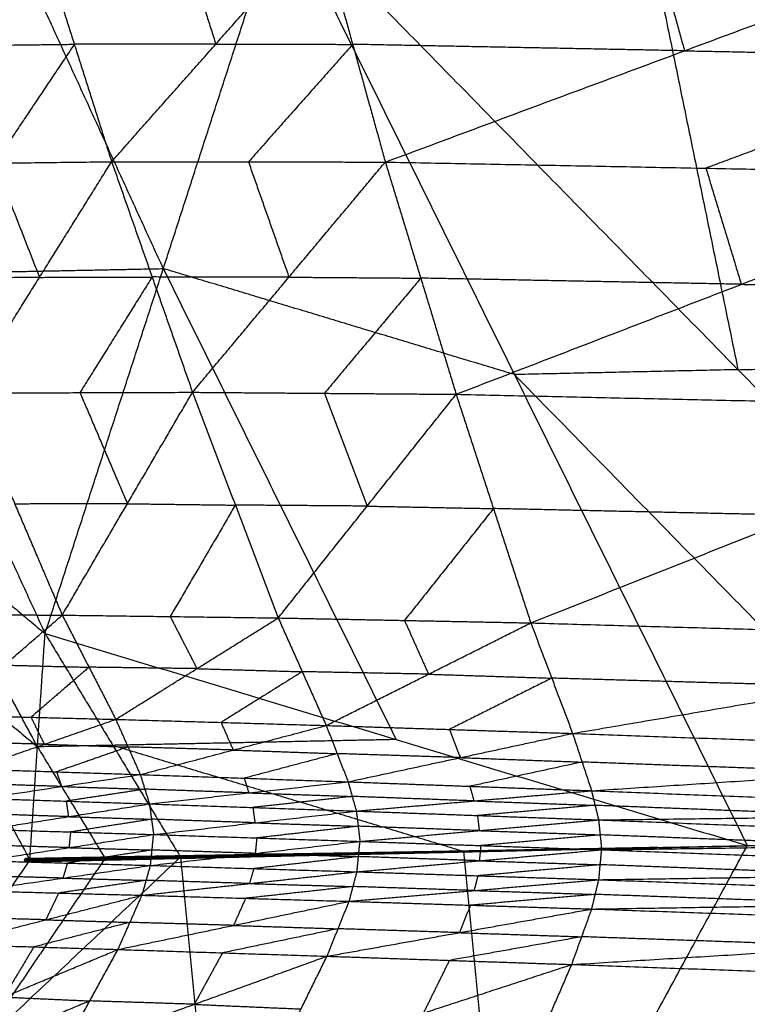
# Model space of a CAD drawing. Header units: millimetres. Extents: x -106 to 110, y -96 to 120.
# Tile 207 of 256: x -103.71 to -102.26, y 16.09 to 18.05. Entities that reach past the tile are written whole.
import ezdxf

# ---------------------------------------------------------------- set-up
doc = ezdxf.new("R2010")
doc.units = ezdxf.units.MM
doc.header["$MEASUREMENT"] = 0
doc.layers.add('Default', color=7, linetype='Continuous', true_color=0x000000)

msp = doc.modelspace()

# ---------------------------------------------------------------- linework, layer by layer
at = {"layer": 'Default'}
for points in [[(-102.4763, 18.2998, 10.1574), (-102.3795, 17.8279, 10.5464), (-102.2826, 17.356, 10.9355)], [(-103.6606, 16.8309, 12.1285), (-103.4254, 17.5571, 11.3519), (-103.1902, 18.2834, 10.5753)], [(-103.1902, 18.2834, 10.5753), (-102.7272, 17.3462, 11.1977), (-102.2641, 16.409, 11.82)], [(-103.1902, 18.2834, 10.5753), (-102.2826, 17.356, 10.9355), (-101.3751, 16.4287, 11.2956)], [(-104.3156, 18.2607, 11.2488), (-103.9881, 17.5458, 11.6887), (-103.6606, 16.8309, 12.1285)], [(-103.4254, 17.5571, 11.3519), (-103.5891, 17.9146, 11.132), (-103.7529, 18.272, 10.9121)], [(-103.9928, 17.7641, 13.4013), (-103.8347, 18.0007, 13.4658), (-103.6766, 18.2372, 13.5303)], [(-103.6766, 18.2372, 13.5303), (-103.6024, 18.0035, 13.5514), (-103.5282, 17.7698, 13.5725)], [(-103.5282, 17.7698, 13.5725), (-103.3211, 18.0037, 13.6164), (-103.1139, 18.2376, 13.6604)], [(-103.3953, 18.2374, 13.5953), (-103.3582, 18.1206, 13.6059), (-103.3211, 18.0037, 13.6164)], [(-103.1139, 18.2376, 13.6604), (-103.0489, 18.0033, 13.6669), (-102.9839, 17.7691, 13.6734)], [(-102.4539, 18.2247, 13.645), (-102.4214, 18.1076, 13.6483), (-102.3889, 17.9905, 13.6515)], [(-102.9839, 17.7691, 13.6734), (-102.3889, 17.9905, 13.6515), (-101.7938, 18.2118, 13.6297)], [(-103.8347, 18.0007, 13.4658), (-103.7186, 18.0021, 13.5086), (-103.6024, 18.0035, 13.5514)], [(-103.6024, 18.0035, 13.5514), (-103.6815, 17.8853, 13.5191), (-103.7605, 17.767, 13.4869)], [(-103.3211, 18.0037, 13.6164), (-103.4618, 18.0036, 13.5839), (-103.6024, 18.0035, 13.5514)], [(-103.3211, 18.0037, 13.6164), (-103.185, 18.0035, 13.6416), (-103.0489, 18.0033, 13.6669)], [(-103.0489, 18.0033, 13.6669), (-103.1525, 17.8864, 13.6449), (-103.2561, 17.7695, 13.6229)], [(-102.3889, 17.9905, 13.6515), (-102.7189, 17.9969, 13.6592), (-103.0489, 18.0033, 13.6669)], [(-102.3889, 17.9905, 13.6515), (-102.0701, 17.9843, 13.6347), (-101.7514, 17.9782, 13.6178)], [(-101.7514, 17.9782, 13.6178), (-102.0489, 17.8675, 13.6287), (-102.3464, 17.7569, 13.6397)], [(-103.9928, 17.7641, 13.4013), (-103.7605, 17.767, 13.4869), (-103.5282, 17.7698, 13.5725)], [(-103.8151, 17.3096, 13.4861), (-103.6716, 17.5397, 13.5293), (-103.5282, 17.7698, 13.5725)], [(-103.5282, 17.7698, 13.5725), (-103.4477, 17.5404, 13.5967), (-103.3673, 17.311, 13.6209)], [(-103.5282, 17.7698, 13.5725), (-103.2561, 17.7695, 13.6229), (-102.9839, 17.7691, 13.6734)], [(-103.7605, 17.767, 13.4869), (-103.7161, 17.6534, 13.5081), (-103.6716, 17.5397, 13.5293)], [(-103.3673, 17.311, 13.6209), (-103.1756, 17.5401, 13.6471), (-102.9839, 17.7691, 13.6734)], [(-103.2561, 17.7695, 13.6229), (-103.2158, 17.6548, 13.635), (-103.1756, 17.5401, 13.6471)], [(-102.9839, 17.7691, 13.6734), (-102.9135, 17.5381, 13.6818), (-102.8431, 17.307, 13.6902)], [(-102.9839, 17.7691, 13.6734), (-102.3464, 17.7569, 13.6397), (-101.7089, 17.7446, 13.6059)], [(-102.3464, 17.7569, 13.6397), (-102.3112, 17.6413, 13.6439), (-102.276, 17.5258, 13.6481)], [(-102.8431, 17.307, 13.6902), (-102.276, 17.5258, 13.6481), (-101.7089, 17.7446, 13.6059)], [(-103.9881, 17.5458, 11.6887), (-103.7067, 17.5515, 11.5203), (-103.4254, 17.5571, 11.3519)], [(-103.4254, 17.5571, 11.3519), (-103.1939, 17.0886, 11.6631), (-102.9624, 16.62, 11.9742)], [(-102.7272, 17.3462, 11.1977), (-103.0763, 17.4517, 11.2748), (-103.4254, 17.5571, 11.3519)], [(-103.6716, 17.5397, 13.5293), (-103.7878, 17.5383, 13.4865), (-103.9039, 17.5369, 13.4437)], [(-103.6716, 17.5397, 13.5293), (-103.5597, 17.5401, 13.563), (-103.4477, 17.5404, 13.5967)], [(-103.4477, 17.5404, 13.5967), (-103.5195, 17.4254, 13.5751), (-103.5912, 17.3103, 13.5535)], [(-103.1756, 17.5401, 13.6471), (-103.3117, 17.5403, 13.6219), (-103.4477, 17.5404, 13.5967)], [(-103.1756, 17.5401, 13.6471), (-103.0446, 17.5391, 13.6645), (-102.9135, 17.5381, 13.6818)], [(-102.9135, 17.5381, 13.6818), (-103.0093, 17.4235, 13.6687), (-103.1052, 17.309, 13.6556)], [(-102.276, 17.5258, 13.6481), (-102.5947, 17.5319, 13.6649), (-102.9135, 17.5381, 13.6818)], [(-102.276, 17.5258, 13.6481), (-101.9693, 17.5191, 13.6212), (-101.6627, 17.5123, 13.5943)], [(-102.2826, 17.356, 10.9355), (-101.9257, 17.3643, 10.7265), (-101.5688, 17.3725, 10.5175)], [(-102.2826, 17.356, 10.9355), (-102.5049, 17.3511, 11.0666), (-102.7272, 17.3462, 11.1977)], [(-102.7272, 17.3462, 11.1977), (-102.2734, 16.8825, 11.3777), (-101.8196, 16.4188, 11.5578)], [(-103.8151, 17.3096, 13.4861), (-103.5912, 17.3103, 13.5535), (-103.3673, 17.311, 13.6209)], [(-103.8151, 17.3096, 13.4861), (-103.7207, 17.0886, 13.5332), (-103.6264, 16.8676, 13.5803)], [(-103.6264, 16.8676, 13.5803), (-103.4968, 17.0893, 13.6006), (-103.3673, 17.311, 13.6209)], [(-103.5912, 17.3103, 13.5535), (-103.544, 17.1998, 13.577), (-103.4968, 17.0893, 13.6006)], [(-103.3673, 17.311, 13.6209), (-103.2822, 17.0865, 13.6486), (-103.197, 16.862, 13.6764)], [(-103.3673, 17.311, 13.6209), (-103.1052, 17.309, 13.6556), (-102.8431, 17.307, 13.6902)], [(-103.197, 16.862, 13.6764), (-103.0201, 17.0845, 13.6833), (-102.8431, 17.307, 13.6902)], [(-103.1052, 17.309, 13.6556), (-103.0626, 17.1968, 13.6694), (-103.0201, 17.0845, 13.6833)], [(-102.8431, 17.307, 13.6902), (-102.7688, 17.0796, 13.7011), (-102.6946, 16.8521, 13.712)], [(-102.8431, 17.307, 13.6902), (-102.2298, 17.2935, 13.6364), (-101.6165, 17.28, 13.5826)], [(-102.6946, 16.8521, 13.712), (-102.1555, 17.0661, 13.6473), (-101.6165, 17.28, 13.5826)], [(-104.1526, 17.243, 11.9926), (-103.9218, 16.8116, 12.3364), (-103.6909, 16.3802, 12.6802)], [(-104.1526, 17.243, 11.9926), (-103.9066, 17.0369, 12.0606), (-103.6606, 16.8309, 12.1285)], [(-103.4968, 17.0893, 13.6006), (-103.6088, 17.089, 13.5669), (-103.7207, 17.0886, 13.5332)], [(-103.4968, 17.0893, 13.6006), (-103.3895, 17.0879, 13.6246), (-103.2822, 17.0865, 13.6486)], [(-103.2822, 17.0865, 13.6486), (-103.3469, 16.9757, 13.6385), (-103.4117, 16.8648, 13.6283)], [(-103.0201, 17.0845, 13.6833), (-103.1511, 17.0855, 13.666), (-103.2822, 17.0865, 13.6486)], [(-103.0201, 17.0845, 13.6833), (-102.8944, 17.082, 13.6922), (-102.7688, 17.0796, 13.7011)], [(-102.7688, 17.0796, 13.7011), (-102.8573, 16.9683, 13.6976), (-102.9458, 16.8571, 13.6942)], [(-102.1555, 17.0661, 13.6473), (-102.4622, 17.0728, 13.6742), (-102.7688, 17.0796, 13.7011)], [(-103.6757, 16.6056, 12.4044), (-103.7912, 16.8213, 12.2325), (-103.9066, 17.0369, 12.0606)], [(-103.9722, 16.8693, 13.4379), (-103.7993, 16.8684, 13.5091), (-103.6264, 16.8676, 13.5803)], [(-103.857, 16.6687, 13.516), (-103.7417, 16.7682, 13.5481), (-103.6264, 16.8676, 13.5803)], [(-103.6264, 16.8676, 13.5803), (-103.5732, 16.7639, 13.6078), (-103.52, 16.6602, 13.6354)], [(-103.6264, 16.8676, 13.5803), (-103.4117, 16.8648, 13.6283), (-103.197, 16.862, 13.6764)], [(-103.52, 16.6602, 13.6354), (-103.3585, 16.7611, 13.6559), (-103.197, 16.862, 13.6764)], [(-103.4117, 16.8648, 13.6283), (-103.3851, 16.813, 13.6421), (-103.3585, 16.7611, 13.6559)], [(-103.197, 16.862, 13.6764), (-103.1492, 16.755, 13.6931), (-103.1014, 16.648, 13.7097)], [(-103.197, 16.862, 13.6764), (-102.9458, 16.8571, 13.6942), (-102.6946, 16.8521, 13.712)], [(-103.1014, 16.648, 13.7097), (-102.898, 16.7501, 13.7108), (-102.6946, 16.8521, 13.712)], [(-102.9458, 16.8571, 13.6942), (-102.9219, 16.8036, 13.7025), (-102.898, 16.7501, 13.7108)], [(-102.6946, 16.8521, 13.712), (-102.653, 16.7422, 13.7191), (-102.6115, 16.6322, 13.7262)], [(-102.6946, 16.8521, 13.712), (-102.1069, 16.8353, 13.6364), (-101.5193, 16.8184, 13.5608)], [(-103.6909, 16.3802, 12.6802), (-103.6757, 16.6056, 12.4044), (-103.6606, 16.8309, 12.1285)], [(-103.6606, 16.8309, 12.1285), (-103.5259, 16.6085, 12.3132), (-103.3912, 16.3861, 12.4979)], [(-103.6606, 16.8309, 12.1285), (-102.9624, 16.62, 11.9742), (-102.2641, 16.409, 11.82)], [(-103.9218, 16.8116, 12.3364), (-103.7988, 16.7086, 12.3704), (-103.6757, 16.6056, 12.4044)], [(-102.6115, 16.6322, 13.7262), (-102.0654, 16.7253, 13.6435), (-101.5193, 16.8184, 13.5608)], [(-103.7417, 16.7682, 13.5481), (-103.6575, 16.766, 13.578), (-103.5732, 16.7639, 13.6078)], [(-103.5732, 16.7639, 13.6078), (-103.6309, 16.7142, 13.5918), (-103.6885, 16.6644, 13.5757)], [(-103.3585, 16.7611, 13.6559), (-103.4659, 16.7625, 13.6319), (-103.5732, 16.7639, 13.6078)], [(-103.3585, 16.7611, 13.6559), (-103.2539, 16.7581, 13.6745), (-103.1492, 16.755, 13.6931)], [(-103.1492, 16.755, 13.6931), (-103.23, 16.7045, 13.6828), (-103.3107, 16.6541, 13.6726)], [(-102.898, 16.7501, 13.7108), (-103.0236, 16.7525, 13.702), (-103.1492, 16.755, 13.6931)], [(-102.898, 16.7501, 13.7108), (-102.7755, 16.7461, 13.715), (-102.653, 16.7422, 13.7191)], [(-102.653, 16.7422, 13.7191), (-102.7547, 16.6911, 13.7185), (-102.8565, 16.6401, 13.718)], [(-102.0654, 16.7253, 13.6435), (-102.3592, 16.7337, 13.6813), (-102.653, 16.7422, 13.7191)], [(-103.857, 16.6687, 13.516), (-103.6885, 16.6644, 13.5757), (-103.52, 16.6602, 13.6354)], [(-103.8041, 16.5612, 13.5538), (-103.6621, 16.6107, 13.5946), (-103.52, 16.6602, 13.6354)], [(-103.6885, 16.6644, 13.5757), (-103.6753, 16.6376, 13.5851), (-103.6621, 16.6107, 13.5946)], [(-103.52, 16.6602, 13.6354), (-103.4957, 16.6052, 13.6489), (-103.4713, 16.5503, 13.6624)], [(-103.52, 16.6602, 13.6354), (-103.3107, 16.6541, 13.6726), (-103.1014, 16.648, 13.7097)], [(-103.3107, 16.6541, 13.6726), (-103.2986, 16.6266, 13.6793), (-103.2864, 16.5992, 13.6861)], [(-103.4713, 16.5503, 13.6624), (-103.2864, 16.5992, 13.6861), (-103.1014, 16.648, 13.7097)], [(-103.1014, 16.648, 13.7097), (-103.0797, 16.5919, 13.7181), (-103.0579, 16.5359, 13.7265)], [(-103.1014, 16.648, 13.7097), (-102.8565, 16.6401, 13.718), (-102.6115, 16.6322, 13.7262)], [(-102.8565, 16.6401, 13.718), (-102.8456, 16.6121, 13.7222), (-102.8347, 16.5841, 13.7263)], [(-103.6621, 16.6107, 13.5946), (-103.7463, 16.6128, 13.5647), (-103.8306, 16.615, 13.5349)], [(-102.9624, 16.62, 11.9742), (-103.2441, 16.6142, 12.1437), (-103.5259, 16.6085, 12.3132)], [(-103.0579, 16.5359, 13.7265), (-102.8347, 16.5841, 13.7263), (-102.6115, 16.6322, 13.7262)], [(-102.6115, 16.6322, 13.7262), (-102.5926, 16.5752, 13.7301), (-102.5738, 16.5182, 13.7339)], [(-102.6115, 16.6322, 13.7262), (-102.0382, 16.6114, 13.6382), (-101.4649, 16.5905, 13.5501)], [(-103.5259, 16.6085, 12.3132), (-103.6008, 16.607, 12.3588), (-103.6757, 16.6056, 12.4044)], [(-103.6757, 16.6056, 12.4044), (-103.6084, 16.4944, 12.4967), (-103.5411, 16.3832, 12.589)], [(-103.6621, 16.6107, 13.5946), (-103.5789, 16.608, 13.6217), (-103.4957, 16.6052, 13.6489)], [(-103.4957, 16.6052, 13.6489), (-103.5667, 16.5805, 13.6285), (-103.6377, 16.5558, 13.6081)], [(-103.5259, 16.6085, 12.3132), (-103.1768, 16.503, 12.2361), (-102.8277, 16.3976, 12.1589)], [(-103.2864, 16.5992, 13.6861), (-103.391, 16.6022, 13.6675), (-103.4957, 16.6052, 13.6489)], [(-103.2864, 16.5992, 13.6861), (-103.183, 16.5956, 13.7021), (-103.0797, 16.5919, 13.7181)], [(-103.0797, 16.5919, 13.7181), (-103.1721, 16.5675, 13.7063), (-103.2646, 16.5431, 13.6944)], [(-102.8347, 16.5841, 13.7263), (-102.9572, 16.588, 13.7222), (-103.0797, 16.5919, 13.7181)], [(-102.8347, 16.5841, 13.7263), (-102.7137, 16.5796, 13.7282), (-102.5926, 16.5752, 13.7301)], [(-102.5926, 16.5752, 13.7301), (-102.7042, 16.5511, 13.7301), (-102.8158, 16.527, 13.7302)], [(-102.0194, 16.5543, 13.642), (-102.306, 16.5648, 13.686), (-102.5926, 16.5752, 13.7301)], [(-102.5738, 16.5182, 13.7339), (-102.0194, 16.5543, 13.642), (-101.4649, 16.5905, 13.5501)], [(-103.8041, 16.5612, 13.5538), (-103.6377, 16.5558, 13.6081), (-103.4713, 16.5503, 13.6624)], [(-103.6377, 16.5558, 13.6081), (-103.6328, 16.5412, 13.6119), (-103.6278, 16.5266, 13.6157)], [(-103.7842, 16.5029, 13.5691), (-103.6278, 16.5266, 13.6157), (-103.4713, 16.5503, 13.6624)], [(-103.4713, 16.5503, 13.6624), (-103.4622, 16.5212, 13.668), (-103.453, 16.492, 13.6735)], [(-103.4713, 16.5503, 13.6624), (-103.2646, 16.5431, 13.6944), (-103.0579, 16.5359, 13.7265)], [(-103.453, 16.492, 13.6735), (-103.2555, 16.5139, 13.7), (-103.0579, 16.5359, 13.7265)], [(-103.2646, 16.5431, 13.6944), (-103.26, 16.5285, 13.6972), (-103.2555, 16.5139, 13.7)], [(-103.0579, 16.5359, 13.7265), (-103.0498, 16.5068, 13.73), (-103.0416, 16.4777, 13.7336)], [(-103.0579, 16.5359, 13.7265), (-102.8158, 16.527, 13.7302), (-102.5738, 16.5182, 13.7339)], [(-103.6278, 16.5266, 13.6157), (-103.711, 16.5293, 13.5886), (-103.7942, 16.5321, 13.5614)], [(-103.6278, 16.5266, 13.6157), (-103.545, 16.5239, 13.6419), (-103.4622, 16.5212, 13.668)], [(-103.4622, 16.5212, 13.668), (-103.5404, 16.5093, 13.6446), (-103.6186, 16.4974, 13.6213)], [(-103.2555, 16.5139, 13.7), (-103.3588, 16.5175, 13.684), (-103.4622, 16.5212, 13.668)], [(-103.0416, 16.4777, 13.7336), (-102.8077, 16.4979, 13.7337), (-102.5738, 16.5182, 13.7339)], [(-102.8158, 16.527, 13.7302), (-102.8118, 16.5125, 13.732), (-102.8077, 16.4979, 13.7337)], [(-102.5738, 16.5182, 13.7339), (-102.5668, 16.4891, 13.7357), (-102.5598, 16.4601, 13.7374)], [(-102.5738, 16.5182, 13.7339), (-102.0072, 16.4961, 13.6399), (-101.4406, 16.474, 13.5458)], [(-103.7842, 16.5029, 13.5691), (-103.6186, 16.4974, 13.6213), (-103.453, 16.492, 13.6735)], [(-103.6186, 16.4974, 13.6213), (-103.6163, 16.482, 13.6235), (-103.614, 16.4666, 13.6257)], [(-103.2555, 16.5139, 13.7), (-103.1526, 16.5104, 13.715), (-103.0498, 16.5068, 13.73)], [(-103.0498, 16.5068, 13.73), (-103.1485, 16.4958, 13.7168), (-103.2473, 16.4848, 13.7035)], [(-102.8077, 16.4979, 13.7337), (-102.9287, 16.5023, 13.7319), (-103.0498, 16.5068, 13.73)], [(-102.8077, 16.4979, 13.7337), (-102.6872, 16.4935, 13.7347), (-102.5668, 16.4891, 13.7357)], [(-103.775, 16.4412, 13.5778), (-103.614, 16.4666, 13.6257), (-103.453, 16.492, 13.6735)], [(-103.453, 16.492, 13.6735), (-103.4489, 16.4615, 13.6768), (-103.4447, 16.431, 13.68)], [(-103.453, 16.492, 13.6735), (-103.2473, 16.4848, 13.7035), (-103.0416, 16.4777, 13.7336)], [(-103.4447, 16.431, 13.68), (-103.2432, 16.4543, 13.7068), (-103.0416, 16.4777, 13.7336)], [(-103.2473, 16.4848, 13.7035), (-103.2452, 16.4696, 13.7052), (-103.2432, 16.4543, 13.7068)], [(-103.0416, 16.4777, 13.7336), (-103.038, 16.4475, 13.7357), (-103.0343, 16.4174, 13.7378)], [(-103.0416, 16.4777, 13.7336), (-102.8007, 16.4689, 13.7355), (-102.5598, 16.4601, 13.7374)], [(-102.5668, 16.4891, 13.7357), (-102.6837, 16.479, 13.7356), (-102.8007, 16.4689, 13.7355)], [(-102.0002, 16.4671, 13.6416), (-102.2835, 16.4781, 13.6886), (-102.5668, 16.4891, 13.7357)], [(-103.614, 16.4666, 13.6257), (-103.6968, 16.4693, 13.5996), (-103.7796, 16.472, 13.5734)], [(-103.614, 16.4666, 13.6257), (-103.5315, 16.464, 13.6512), (-103.4489, 16.4615, 13.6768)], [(-103.4489, 16.4615, 13.6768), (-103.5294, 16.4488, 13.6528), (-103.6099, 16.4361, 13.6289)], [(-103.2432, 16.4543, 13.7068), (-103.346, 16.4579, 13.6918), (-103.4489, 16.4615, 13.6768)], [(-103.0343, 16.4174, 13.7378), (-102.7971, 16.4388, 13.7376), (-102.5598, 16.4601, 13.7374)], [(-102.8007, 16.4689, 13.7355), (-102.7989, 16.4538, 13.7365), (-102.7971, 16.4388, 13.7376)], [(-102.5598, 16.4601, 13.7374), (-102.0002, 16.4671, 13.6416), (-101.4406, 16.474, 13.5458)], [(-102.5598, 16.4601, 13.7374), (-102.5568, 16.4304, 13.7385), (-102.5538, 16.4007, 13.7397)], [(-102.5598, 16.4601, 13.7374), (-101.9958, 16.4383, 13.6409), (-101.4318, 16.4165, 13.5444)], [(-103.775, 16.4412, 13.5778), (-103.6099, 16.4361, 13.6289), (-103.4447, 16.431, 13.68)], [(-103.2432, 16.4543, 13.7068), (-103.1406, 16.4509, 13.7212), (-103.038, 16.4475, 13.7357)], [(-103.038, 16.4475, 13.7357), (-103.1388, 16.4359, 13.7223), (-103.2395, 16.4242, 13.7089)], [(-102.7971, 16.4388, 13.7376), (-102.9175, 16.4431, 13.7367), (-103.038, 16.4475, 13.7357)], [(-102.7971, 16.4388, 13.7376), (-102.6769, 16.4346, 13.7381), (-102.5568, 16.4304, 13.7385)], [(-103.7814, 16.3789, 13.5764), (-103.6131, 16.4049, 13.6282), (-103.4447, 16.431, 13.68)], [(-103.6099, 16.4361, 13.6289), (-103.6115, 16.4205, 13.6286), (-103.6131, 16.4049, 13.6282)], [(-103.4509, 16.3695, 13.6793), (-103.4478, 16.4002, 13.6797), (-103.4447, 16.431, 13.68)], [(-103.4447, 16.431, 13.68), (-103.2395, 16.4242, 13.7089), (-103.0343, 16.4174, 13.7378)], [(-103.2395, 16.4242, 13.7089), (-103.2411, 16.4088, 13.7087), (-103.2426, 16.3935, 13.7086)], [(-103.2205, 14.6446, 10.432), (-102.3153, 15.5358, 10.8738), (-101.41, 16.427, 11.3156)], [(-102.5568, 16.4304, 13.7385), (-102.6754, 16.4197, 13.7386), (-102.7941, 16.409, 13.7388)], [(-101.8371, 16.418, 11.5678), (-102.2897, 15.9724, 11.3469), (-102.7423, 15.5268, 11.126)], [(-101.9928, 16.4086, 13.6421), (-102.2748, 16.4195, 13.6903), (-102.5568, 16.4304, 13.7385)], [(-102.3153, 15.5358, 10.8738), (-102.0762, 15.9769, 11.2208), (-101.8371, 16.418, 11.5678)], [(-102.2641, 16.409, 11.82), (-101.8196, 16.4188, 11.5578), (-101.3751, 16.4287, 11.2956)], [(-102.2641, 16.409, 11.82), (-101.8371, 16.418, 11.5678), (-101.41, 16.427, 11.3156)], [(-103.6131, 16.4049, 13.6282), (-103.6957, 16.4075, 13.6027), (-103.7782, 16.41, 13.5771)], [(-103.4478, 16.4002, 13.6797), (-103.532, 16.3872, 13.6538), (-103.6162, 16.3742, 13.6279)], [(-103.6131, 16.4049, 13.6282), (-103.5304, 16.4026, 13.6539), (-103.4478, 16.4002, 13.6797)], [(-103.4509, 16.3695, 13.6793), (-103.2426, 16.3935, 13.7086), (-103.0343, 16.4174, 13.7378)], [(-103.2426, 16.3935, 13.7086), (-103.3452, 16.3968, 13.6941), (-103.4478, 16.4002, 13.6797)], [(-103.3912, 16.3861, 12.4979), (-102.8277, 16.3976, 12.1589), (-102.2641, 16.409, 11.82)], [(-103.2205, 14.6446, 10.432), (-102.7423, 15.5268, 11.126), (-102.2641, 16.409, 11.82)], [(-103.0402, 16.3569, 13.7377), (-103.0373, 16.3871, 13.7378), (-103.0343, 16.4174, 13.7378)], [(-103.0402, 16.3569, 13.7377), (-102.797, 16.3788, 13.7387), (-102.5538, 16.4007, 13.7397)], [(-103.0343, 16.4174, 13.7378), (-102.7941, 16.409, 13.7388), (-102.5538, 16.4007, 13.7397)], [(-103.0144, 16.3932, 12.2697), (-102.8264, 16.3971, 12.1566), (-102.6383, 16.4009, 12.0434)], [(-103.008, 16.3924, 12.2595), (-102.8231, 16.3967, 12.1514), (-102.6383, 16.4009, 12.0434)], [(-103.008, 16.3924, 12.2595), (-102.8217, 16.3966, 12.1488), (-102.6354, 16.4008, 12.0382)], [(-103.0019, 16.3929, 12.2511), (-102.8172, 16.3969, 12.1425), (-102.6325, 16.401, 12.0339)], [(-103.0019, 16.3929, 12.2511), (-102.8187, 16.3968, 12.1446), (-102.6354, 16.4008, 12.0382)], [(-102.9956, 16.3939, 12.2458), (-102.8124, 16.3976, 12.1384), (-102.6293, 16.4013, 12.0311)], [(-102.9956, 16.3939, 12.2458), (-102.814, 16.3974, 12.1398), (-102.6325, 16.401, 12.0339)], [(-102.9894, 16.3951, 12.2431), (-102.8077, 16.3984, 12.1364), (-102.6261, 16.4016, 12.0298)], [(-102.9894, 16.3951, 12.2431), (-102.8093, 16.3982, 12.1371), (-102.6293, 16.4013, 12.0311)], [(-102.8061, 16.3985, 12.1364), (-102.897, 16.3969, 12.1898), (-102.9878, 16.3952, 12.2431)], [(-102.9862, 16.3954, 12.2431), (-102.8053, 16.3985, 12.1365), (-102.6244, 16.4017, 12.0298)], [(-102.9862, 16.3954, 12.2431), (-102.8061, 16.3985, 12.1364), (-102.6261, 16.4016, 12.0298)], [(-102.8037, 16.3985, 12.1369), (-102.8942, 16.3969, 12.1903), (-102.9846, 16.3953, 12.2436)], [(-102.983, 16.3953, 12.2441), (-102.8037, 16.3985, 12.1369), (-102.6244, 16.4017, 12.0298)], [(-102.983, 16.3953, 12.2441), (-102.8029, 16.3985, 12.1372), (-102.6228, 16.4017, 12.0304)], [(-102.9775, 16.394, 12.2475), (-102.8001, 16.3979, 12.1389), (-102.6228, 16.4017, 12.0304)], [(-102.9775, 16.394, 12.2475), (-102.7988, 16.3976, 12.14), (-102.62, 16.4013, 12.0324)], [(-102.8231, 16.3967, 12.1514), (-102.73, 16.3988, 12.0961), (-102.6369, 16.4008, 12.0408)], [(-102.6369, 16.4008, 12.0408), (-102.7293, 16.3987, 12.0948), (-102.8217, 16.3966, 12.1488)], [(-102.8187, 16.3968, 12.1446), (-102.7263, 16.3988, 12.0903), (-102.634, 16.4009, 12.036)], [(-102.634, 16.4009, 12.036), (-102.7256, 16.3989, 12.0893), (-102.8172, 16.3969, 12.1425)], [(-102.814, 16.3974, 12.1398), (-102.7225, 16.3993, 12.0862), (-102.6309, 16.4011, 12.0325)], [(-102.6309, 16.4011, 12.0325), (-102.7217, 16.3994, 12.0855), (-102.8124, 16.3976, 12.1384)], [(-102.8093, 16.3982, 12.1371), (-102.7185, 16.3998, 12.0838), (-102.6277, 16.4015, 12.0304)], [(-102.6277, 16.4015, 12.0304), (-102.7177, 16.3999, 12.0834), (-102.8077, 16.3984, 12.1364)], [(-102.8077, 16.3984, 12.1364), (-102.8069, 16.3984, 12.1364), (-102.8061, 16.3985, 12.1364)], [(-102.8061, 16.3985, 12.1364), (-102.7157, 16.4001, 12.0831), (-102.6253, 16.4017, 12.0298)], [(-102.6253, 16.4017, 12.0298), (-102.7153, 16.4001, 12.0831), (-102.8053, 16.3985, 12.1365)], [(-102.8053, 16.3985, 12.1365), (-102.8045, 16.3985, 12.1367), (-102.8037, 16.3985, 12.1369)], [(-102.8037, 16.3985, 12.1369), (-102.7137, 16.4001, 12.0835), (-102.6236, 16.4017, 12.0301)], [(-102.6236, 16.4017, 12.0301), (-102.7132, 16.4001, 12.0837), (-102.8029, 16.3985, 12.1372)], [(-102.8029, 16.3985, 12.1372), (-102.8015, 16.3982, 12.1381), (-102.8001, 16.3979, 12.1389)], [(-102.8001, 16.3979, 12.1389), (-102.7108, 16.3997, 12.0852), (-102.6214, 16.4015, 12.0314)], [(-102.6214, 16.4015, 12.0314), (-102.7101, 16.3996, 12.0857), (-102.7988, 16.3976, 12.14)], [(-102.7941, 16.409, 13.7388), (-102.7955, 16.3939, 13.7387), (-102.797, 16.3788, 13.7387)], [(-102.6383, 16.4009, 12.0434), (-102.4513, 16.4048, 11.9316), (-102.2643, 16.4086, 11.8198)], [(-102.6383, 16.4009, 12.0434), (-102.6369, 16.4008, 12.0408), (-102.6354, 16.4008, 12.0382)], [(-102.4499, 16.4047, 11.929), (-102.5434, 16.4028, 11.9849), (-102.6369, 16.4008, 12.0408)], [(-102.6354, 16.4008, 12.0382), (-102.4499, 16.4047, 11.929), (-102.2643, 16.4086, 11.8198)], [(-102.6354, 16.4008, 12.0382), (-102.634, 16.4009, 12.036), (-102.6325, 16.401, 12.0339)], [(-102.4484, 16.4048, 11.9268), (-102.5412, 16.4028, 11.9814), (-102.634, 16.4009, 12.036)], [(-102.6325, 16.401, 12.0339), (-102.4484, 16.4048, 11.9268), (-102.2643, 16.4086, 11.8198)], [(-102.6325, 16.401, 12.0339), (-102.6309, 16.4011, 12.0325), (-102.6293, 16.4013, 12.0311)], [(-102.4468, 16.405, 11.9255), (-102.5388, 16.403, 11.979), (-102.6309, 16.4011, 12.0325)], [(-102.6293, 16.4013, 12.0311), (-102.4468, 16.405, 11.9255), (-102.2643, 16.4086, 11.8198)], [(-102.6293, 16.4013, 12.0311), (-102.6277, 16.4015, 12.0304), (-102.6261, 16.4016, 12.0298)], [(-102.4452, 16.4051, 11.9248), (-102.5364, 16.4033, 11.9776), (-102.6277, 16.4015, 12.0304)], [(-102.6261, 16.4016, 12.0298), (-102.4452, 16.4051, 11.9248), (-102.2643, 16.4086, 11.8198)], [(-102.6261, 16.4016, 12.0298), (-102.6253, 16.4017, 12.0298), (-102.6244, 16.4017, 12.0298)], [(-102.4443, 16.4052, 11.9248), (-102.5348, 16.4034, 11.9773), (-102.6253, 16.4017, 12.0298)], [(-102.6244, 16.4017, 12.0298), (-102.4443, 16.4052, 11.9248), (-102.2643, 16.4086, 11.8198)], [(-102.6244, 16.4017, 12.0298), (-102.6236, 16.4017, 12.0301), (-102.6228, 16.4017, 12.0304)], [(-102.4435, 16.4052, 11.9251), (-102.5336, 16.4034, 11.9776), (-102.6236, 16.4017, 12.0301)], [(-102.6228, 16.4017, 12.0304), (-102.4435, 16.4052, 11.9251), (-102.2643, 16.4086, 11.8198)], [(-102.6228, 16.4017, 12.0304), (-102.6214, 16.4015, 12.0314), (-102.62, 16.4013, 12.0324)], [(-102.4422, 16.405, 11.9261), (-102.5318, 16.4032, 11.9788), (-102.6214, 16.4015, 12.0314)], [(-102.62, 16.4013, 12.0324), (-102.4422, 16.405, 11.9261), (-102.2643, 16.4086, 11.8198)], [(-102.5593, 16.3411, 13.74), (-102.5565, 16.3709, 13.7398), (-102.5538, 16.4007, 13.7397)], [(-102.5538, 16.4007, 13.7397), (-101.9928, 16.4086, 13.6421), (-101.4318, 16.4165, 13.5444)], [(-102.5538, 16.4007, 13.7397), (-101.9911, 16.3797, 13.6418), (-101.4285, 16.3586, 13.544)], [(-102.4513, 16.4048, 11.9316), (-102.4506, 16.4047, 11.9303), (-102.4499, 16.4047, 11.929)], [(-102.4499, 16.4047, 11.929), (-102.4491, 16.4048, 11.9279), (-102.4484, 16.4048, 11.9268)], [(-102.4484, 16.4048, 11.9268), (-102.4476, 16.4049, 11.9262), (-102.4468, 16.405, 11.9255)], [(-102.4468, 16.405, 11.9255), (-102.446, 16.4051, 11.9251), (-102.4452, 16.4051, 11.9248)], [(-102.4452, 16.4051, 11.9248), (-102.4448, 16.4052, 11.9248), (-102.4443, 16.4052, 11.9248)], [(-102.4443, 16.4052, 11.9248), (-102.4439, 16.4052, 11.925), (-102.4435, 16.4052, 11.9251)], [(-102.4435, 16.4052, 11.9251), (-102.4428, 16.4051, 11.9256), (-102.4422, 16.405, 11.9261)], [(-104.2094, 15.6155, 12.0064), (-103.8003, 16.0008, 12.2521), (-103.3912, 16.3861, 12.4979)], [(-104.2094, 15.6155, 12.0064), (-103.9501, 15.9978, 12.3433), (-103.6909, 16.3802, 12.6802)], [(-103.8003, 16.0008, 12.2521), (-103.6707, 16.192, 12.4206), (-103.5411, 16.3832, 12.589)], [(-103.7814, 16.3789, 13.5764), (-103.6162, 16.3742, 13.6279), (-103.4509, 16.3695, 13.6793)], [(-103.7013, 16.3807, 12.6659), (-103.5311, 16.3837, 12.5641), (-103.3608, 16.3866, 12.4622)], [(-103.7013, 16.3798, 12.666), (-103.5311, 16.3832, 12.5641), (-103.3608, 16.3866, 12.4622)], [(-103.5311, 16.3837, 12.5641), (-103.6162, 16.382, 12.615), (-103.7013, 16.3803, 12.666)], [(-103.7013, 16.3803, 12.666), (-103.6162, 16.3817, 12.615), (-103.5311, 16.3832, 12.5641)], [(-103.7013, 16.3807, 12.6659), (-103.7012, 16.3811, 12.666), (-103.7012, 16.3815, 12.666)], [(-103.7013, 16.3807, 12.6659), (-103.7013, 16.3803, 12.666), (-103.7013, 16.3798, 12.666)], [(-103.7013, 16.3798, 12.666), (-103.7011, 16.379, 12.6663), (-103.7009, 16.3782, 12.6666)], [(-103.7012, 16.3815, 12.666), (-103.5265, 16.3851, 12.5621), (-103.3519, 16.3887, 12.4582)], [(-103.7012, 16.3815, 12.666), (-103.531, 16.384, 12.5641), (-103.3608, 16.3866, 12.4622)], [(-103.7012, 16.3811, 12.666), (-103.6162, 16.3824, 12.615), (-103.5311, 16.3837, 12.5641)], [(-103.7012, 16.3815, 12.666), (-103.701, 16.3818, 12.6662), (-103.7009, 16.3821, 12.6664)], [(-103.7011, 16.379, 12.6663), (-103.616, 16.3807, 12.6154), (-103.5309, 16.3824, 12.5644)], [(-103.701, 16.3818, 12.6662), (-103.6138, 16.3835, 12.6142), (-103.5265, 16.3851, 12.5621)], [(-103.7009, 16.3821, 12.6664), (-103.5264, 16.3854, 12.5623), (-103.3519, 16.3887, 12.4582)], [(-103.7009, 16.3782, 12.6666), (-103.5309, 16.3824, 12.5644), (-103.3608, 16.3866, 12.4622)], [(-103.7009, 16.3782, 12.6666), (-103.5355, 16.3814, 12.5683), (-103.3702, 16.3846, 12.47)], [(-103.7009, 16.3821, 12.6664), (-103.7007, 16.3824, 12.6666), (-103.7006, 16.3826, 12.6668)], [(-103.7007, 16.3824, 12.6666), (-103.6136, 16.3839, 12.6144), (-103.5264, 16.3854, 12.5623)], [(-103.7006, 16.3826, 12.6668), (-103.5262, 16.3857, 12.5625), (-103.3519, 16.3887, 12.4582)], [(-103.7006, 16.3826, 12.6668), (-103.6997, 16.383, 12.668), (-103.6988, 16.3835, 12.6693)], [(-103.7005, 16.3778, 12.6672), (-103.6178, 16.3794, 12.618), (-103.5352, 16.381, 12.5689)], [(-103.7001, 16.3773, 12.6677), (-103.5352, 16.381, 12.5689), (-103.3702, 16.3846, 12.47)], [(-103.5253, 16.3861, 12.5637), (-103.6125, 16.3846, 12.6159), (-103.6997, 16.383, 12.668)], [(-103.6993, 16.377, 12.6689), (-103.6168, 16.3788, 12.6195), (-103.5343, 16.3807, 12.5701)], [(-103.6988, 16.3835, 12.6693), (-103.523, 16.3864, 12.5637), (-103.3473, 16.3893, 12.4581)], [(-103.6988, 16.3835, 12.6693), (-103.5207, 16.3863, 12.5643), (-103.3426, 16.3892, 12.4592)], [(-103.6988, 16.3835, 12.6693), (-103.5253, 16.3861, 12.5637), (-103.3519, 16.3887, 12.4582)], [(-103.6988, 16.3835, 12.6693), (-103.6967, 16.3831, 12.6721), (-103.6947, 16.3827, 12.6749)], [(-103.6984, 16.3767, 12.6702), (-103.5343, 16.3807, 12.5701), (-103.3702, 16.3846, 12.47)], [(-103.6984, 16.3767, 12.6702), (-103.5389, 16.3803, 12.5761), (-103.3795, 16.3839, 12.4821)], [(-103.6967, 16.3831, 12.6721), (-103.6087, 16.3847, 12.6182), (-103.5207, 16.3863, 12.5643)], [(-103.6965, 16.3769, 12.6728), (-103.6167, 16.3787, 12.6257), (-103.537, 16.3805, 12.5787)], [(-103.5389, 16.3803, 12.5761), (-103.6177, 16.3786, 12.6244), (-103.6965, 16.3769, 12.6728)], [(-103.6947, 16.3827, 12.6749), (-103.5187, 16.386, 12.567), (-103.3426, 16.3892, 12.4592)], [(-103.6947, 16.3827, 12.6749), (-103.5146, 16.3848, 12.5692), (-103.3345, 16.3868, 12.4635)], [(-103.6947, 16.3827, 12.6749), (-103.6928, 16.3815, 12.6775), (-103.6909, 16.3802, 12.6802)], [(-103.6946, 16.3772, 12.6754), (-103.5421, 16.3814, 12.5862), (-103.3896, 16.3857, 12.497)], [(-103.6946, 16.3772, 12.6754), (-103.537, 16.3805, 12.5787), (-103.3795, 16.3839, 12.4821)], [(-103.6946, 16.3772, 12.6754), (-103.6927, 16.3784, 12.6778), (-103.6909, 16.3796, 12.6802)], [(-103.5127, 16.3835, 12.5718), (-103.6028, 16.3825, 12.6247), (-103.6928, 16.3815, 12.6775)], [(-103.6927, 16.3784, 12.6778), (-103.6165, 16.3805, 12.6332), (-103.5403, 16.3826, 12.5886)], [(-103.6909, 16.3802, 12.6802), (-103.5127, 16.3835, 12.5718), (-103.3345, 16.3868, 12.4635)], [(-103.6909, 16.3797, 12.6802), (-103.5127, 16.3833, 12.5719), (-103.3345, 16.3868, 12.4635)], [(-103.6909, 16.3802, 12.6802), (-103.5411, 16.3832, 12.589), (-103.3912, 16.3861, 12.4979)], [(-103.6909, 16.3796, 12.6802), (-103.5403, 16.3826, 12.5886), (-103.3896, 16.3857, 12.497)], [(-103.6909, 16.38, 12.6802), (-103.6018, 16.3817, 12.626), (-103.5127, 16.3835, 12.5718)], [(-103.6909, 16.3802, 12.6802), (-103.6909, 16.38, 12.6802), (-103.6909, 16.3797, 12.6802)], [(-103.5421, 16.3814, 12.5862), (-103.4633, 16.3831, 12.5378), (-103.3846, 16.3848, 12.4895)], [(-103.5403, 16.3826, 12.5886), (-103.5412, 16.382, 12.5874), (-103.5421, 16.3814, 12.5862)], [(-103.537, 16.3805, 12.5787), (-103.5396, 16.381, 12.5825), (-103.5421, 16.3814, 12.5862)], [(-103.5389, 16.3803, 12.5761), (-103.4569, 16.3823, 12.5261), (-103.3748, 16.3843, 12.476)], [(-103.5343, 16.3807, 12.5701), (-103.5366, 16.3805, 12.5731), (-103.5389, 16.3803, 12.5761)], [(-103.5309, 16.3824, 12.5644), (-103.5332, 16.3819, 12.5664), (-103.5355, 16.3814, 12.5683)], [(-103.5352, 16.381, 12.5689), (-103.5353, 16.3812, 12.5686), (-103.5355, 16.3814, 12.5683)], [(-103.5343, 16.3807, 12.5701), (-103.5347, 16.3808, 12.5695), (-103.5352, 16.381, 12.5689)], [(-103.5311, 16.3837, 12.5641), (-103.531, 16.3839, 12.5641), (-103.531, 16.384, 12.5641)], [(-103.5309, 16.3824, 12.5644), (-103.531, 16.3828, 12.5643), (-103.5311, 16.3832, 12.5641)], [(-103.5265, 16.3851, 12.5621), (-103.5288, 16.3846, 12.5631), (-103.531, 16.384, 12.5641)], [(-103.3655, 16.3856, 12.4661), (-103.4482, 16.384, 12.5153), (-103.5309, 16.3824, 12.5644)], [(-103.3564, 16.3877, 12.4602), (-103.4415, 16.3864, 12.5112), (-103.5265, 16.3851, 12.5621)], [(-103.5265, 16.3851, 12.5621), (-103.5265, 16.3853, 12.5622), (-103.5264, 16.3854, 12.5623)], [(-103.5264, 16.3854, 12.5623), (-103.5263, 16.3856, 12.5624), (-103.5262, 16.3857, 12.5625)], [(-103.5262, 16.3857, 12.5625), (-103.5258, 16.3859, 12.5631), (-103.5253, 16.3861, 12.5637)], [(-103.523, 16.3864, 12.5637), (-103.5242, 16.3862, 12.5637), (-103.5253, 16.3861, 12.5637)], [(-103.3496, 16.389, 12.4581), (-103.4363, 16.3877, 12.5109), (-103.523, 16.3864, 12.5637)], [(-103.5207, 16.3863, 12.5643), (-103.5219, 16.3864, 12.564), (-103.523, 16.3864, 12.5637)], [(-103.345, 16.3893, 12.4587), (-103.4328, 16.3878, 12.5115), (-103.5207, 16.3863, 12.5643)], [(-103.5207, 16.3863, 12.5643), (-103.5197, 16.3862, 12.5656), (-103.5187, 16.386, 12.567)], [(-103.5146, 16.3848, 12.5692), (-103.5166, 16.3854, 12.5681), (-103.5187, 16.386, 12.567)], [(-103.3386, 16.388, 12.4614), (-103.4266, 16.3864, 12.5153), (-103.5146, 16.3848, 12.5692)], [(-103.5146, 16.3848, 12.5692), (-103.5137, 16.3841, 12.5705), (-103.5127, 16.3835, 12.5718)], [(-103.5127, 16.3835, 12.5718), (-103.5127, 16.3834, 12.5719), (-103.5127, 16.3833, 12.5719)], [(-103.3912, 16.3861, 12.4979), (-103.3058, 15.5154, 11.4649), (-103.2205, 14.6446, 10.432)], [(-103.3896, 16.3857, 12.497), (-103.202, 16.3895, 12.3833), (-103.0144, 16.3932, 12.2697)], [(-103.3896, 16.3857, 12.497), (-103.3846, 16.3848, 12.4895), (-103.3795, 16.3839, 12.4821)], [(-103.1969, 16.3886, 12.3759), (-103.2907, 16.3867, 12.4327), (-103.3846, 16.3848, 12.4895)], [(-103.3795, 16.3839, 12.4821), (-103.1969, 16.3886, 12.3759), (-103.0144, 16.3932, 12.2697)], [(-103.3795, 16.3839, 12.4821), (-103.1937, 16.3882, 12.3708), (-103.008, 16.3924, 12.2595)], [(-103.3795, 16.3839, 12.4821), (-103.3748, 16.3843, 12.476), (-103.3702, 16.3846, 12.47)], [(-103.1891, 16.3885, 12.3647), (-103.2819, 16.3864, 12.4204), (-103.3748, 16.3843, 12.476)], [(-103.3702, 16.3846, 12.47), (-103.186, 16.3888, 12.3606), (-103.0019, 16.3929, 12.2511)], [(-103.3702, 16.3846, 12.47), (-103.1891, 16.3885, 12.3647), (-103.008, 16.3924, 12.2595)], [(-103.3702, 16.3846, 12.47), (-103.3655, 16.3856, 12.4661), (-103.3608, 16.3866, 12.4622)], [(-103.1814, 16.3897, 12.3567), (-103.2734, 16.3877, 12.4114), (-103.3655, 16.3856, 12.4661)], [(-103.3608, 16.3866, 12.4622), (-103.1782, 16.3902, 12.354), (-102.9956, 16.3939, 12.2458)], [(-103.3608, 16.3866, 12.4622), (-103.1814, 16.3897, 12.3567), (-103.0019, 16.3929, 12.2511)], [(-103.3608, 16.3866, 12.4622), (-103.3564, 16.3877, 12.4602), (-103.3519, 16.3887, 12.4582)], [(-103.1737, 16.3913, 12.352), (-103.2651, 16.3895, 12.4061), (-103.3564, 16.3877, 12.4602)], [(-103.3519, 16.3887, 12.4582), (-103.1707, 16.3919, 12.3506), (-102.9894, 16.3951, 12.2431)], [(-103.3519, 16.3887, 12.4582), (-103.1737, 16.3913, 12.352), (-102.9956, 16.3939, 12.2458)], [(-103.3519, 16.3887, 12.4582), (-103.3496, 16.389, 12.4581), (-103.3473, 16.3893, 12.4581)], [(-103.1683, 16.3922, 12.3506), (-103.259, 16.3906, 12.4044), (-103.3496, 16.389, 12.4581)], [(-103.3473, 16.3893, 12.4581), (-103.1667, 16.3923, 12.3506), (-102.9862, 16.3954, 12.2431)], [(-103.3473, 16.3893, 12.4581), (-103.1683, 16.3922, 12.3506), (-102.9894, 16.3951, 12.2431)], [(-103.3473, 16.3893, 12.4581), (-103.345, 16.3893, 12.4587), (-103.3426, 16.3892, 12.4592)], [(-103.1644, 16.3923, 12.3512), (-103.2547, 16.3908, 12.4049), (-103.345, 16.3893, 12.4587)], [(-103.3426, 16.3892, 12.4592), (-103.1644, 16.3923, 12.3512), (-102.9862, 16.3954, 12.2431)], [(-103.3426, 16.3892, 12.4592), (-103.1628, 16.3923, 12.3516), (-102.983, 16.3953, 12.2441)], [(-103.3426, 16.3892, 12.4592), (-103.3386, 16.388, 12.4614), (-103.3345, 16.3868, 12.4635)], [(-103.1588, 16.3911, 12.3538), (-103.2487, 16.3895, 12.4076), (-103.3386, 16.388, 12.4614)], [(-103.3345, 16.3868, 12.4635), (-103.1588, 16.3911, 12.3538), (-102.983, 16.3953, 12.2441)], [(-103.3345, 16.3868, 12.4635), (-103.156, 16.3904, 12.3555), (-102.9775, 16.394, 12.2475)], [(-103.0373, 16.3871, 13.7378), (-103.1414, 16.3752, 13.7231), (-103.2456, 16.3632, 13.7085)], [(-103.2426, 16.3935, 13.7086), (-103.14, 16.3903, 13.7232), (-103.0373, 16.3871, 13.7378)], [(-103.202, 16.3895, 12.3833), (-103.1995, 16.389, 12.3796), (-103.1969, 16.3886, 12.3759)], [(-103.1969, 16.3886, 12.3759), (-103.104, 16.3907, 12.3203), (-103.0112, 16.3928, 12.2646)], [(-103.0112, 16.3928, 12.2646), (-103.1024, 16.3905, 12.3177), (-103.1937, 16.3882, 12.3708)], [(-103.1937, 16.3882, 12.3708), (-103.1914, 16.3883, 12.3678), (-103.1891, 16.3885, 12.3647)], [(-103.1891, 16.3885, 12.3647), (-103.097, 16.3906, 12.31), (-103.0049, 16.3926, 12.2553)], [(-103.0049, 16.3926, 12.2553), (-103.0955, 16.3907, 12.3079), (-103.186, 16.3888, 12.3606)], [(-103.186, 16.3888, 12.3606), (-103.1837, 16.3892, 12.3586), (-103.1814, 16.3897, 12.3567)], [(-103.1814, 16.3897, 12.3567), (-103.09, 16.3916, 12.3026), (-102.9987, 16.3934, 12.2484)], [(-102.9987, 16.3934, 12.2484), (-103.0885, 16.3918, 12.3012), (-103.1782, 16.3902, 12.354)], [(-103.1782, 16.3902, 12.354), (-103.176, 16.3908, 12.353), (-103.1737, 16.3913, 12.352)], [(-103.1737, 16.3913, 12.352), (-103.0831, 16.3929, 12.2982), (-102.9925, 16.3945, 12.2444)], [(-102.9925, 16.3945, 12.2444), (-103.0816, 16.3932, 12.2975), (-103.1707, 16.3919, 12.3506)], [(-103.1707, 16.3919, 12.3506), (-103.1695, 16.3921, 12.3506), (-103.1683, 16.3922, 12.3506)], [(-103.1683, 16.3922, 12.3506), (-103.0781, 16.3937, 12.2968), (-102.9878, 16.3952, 12.2431)], [(-102.9878, 16.3952, 12.2431), (-103.0773, 16.3938, 12.2968), (-103.1667, 16.3923, 12.3506)], [(-103.1667, 16.3923, 12.3506), (-103.1656, 16.3923, 12.3509), (-103.1644, 16.3923, 12.3512)], [(-103.1644, 16.3923, 12.3512), (-103.0745, 16.3938, 12.2974), (-102.9846, 16.3953, 12.2436)], [(-102.9846, 16.3953, 12.2436), (-103.0737, 16.3938, 12.2976), (-103.1628, 16.3923, 12.3516)], [(-103.1628, 16.3923, 12.3516), (-103.1608, 16.3917, 12.3527), (-103.1588, 16.3911, 12.3538)], [(-103.1588, 16.3911, 12.3538), (-103.0695, 16.3929, 12.2998), (-102.9803, 16.3947, 12.2458)], [(-102.9803, 16.3947, 12.2458), (-103.0681, 16.3925, 12.3006), (-103.156, 16.3904, 12.3555)], [(-102.797, 16.3788, 13.7387), (-102.9171, 16.383, 13.7382), (-103.0373, 16.3871, 13.7378)], [(-103.0144, 16.3932, 12.2697), (-103.0112, 16.3928, 12.2646), (-103.008, 16.3924, 12.2595)], [(-102.8231, 16.3967, 12.1514), (-102.9172, 16.3948, 12.208), (-103.0112, 16.3928, 12.2646)], [(-103.008, 16.3924, 12.2595), (-103.0049, 16.3926, 12.2553), (-103.0019, 16.3929, 12.2511)], [(-102.8187, 16.3968, 12.1446), (-102.9118, 16.3947, 12.2), (-103.0049, 16.3926, 12.2553)], [(-103.0019, 16.3929, 12.2511), (-102.9987, 16.3934, 12.2484), (-102.9956, 16.3939, 12.2458)], [(-102.814, 16.3974, 12.1398), (-102.9064, 16.3954, 12.1941), (-102.9987, 16.3934, 12.2484)], [(-102.9956, 16.3939, 12.2458), (-102.9925, 16.3945, 12.2444), (-102.9894, 16.3951, 12.2431)], [(-102.8093, 16.3982, 12.1371), (-102.9009, 16.3963, 12.1907), (-102.9925, 16.3945, 12.2444)], [(-102.9894, 16.3951, 12.2431), (-102.9878, 16.3952, 12.2431), (-102.9862, 16.3954, 12.2431)], [(-102.9862, 16.3954, 12.2431), (-102.9846, 16.3953, 12.2436), (-102.983, 16.3953, 12.2441)], [(-102.983, 16.3953, 12.2441), (-102.9803, 16.3947, 12.2458), (-102.9775, 16.394, 12.2475)], [(-102.8001, 16.3979, 12.1389), (-102.8902, 16.3963, 12.1924), (-102.9803, 16.3947, 12.2458)], [(-102.7423, 15.5268, 11.126), (-102.785, 15.9622, 11.6424), (-102.8277, 16.3976, 12.1589)], [(-102.8264, 16.3971, 12.1566), (-102.8247, 16.3969, 12.154), (-102.8231, 16.3967, 12.1514)], [(-102.8217, 16.3966, 12.1488), (-102.8202, 16.3967, 12.1467), (-102.8187, 16.3968, 12.1446)], [(-102.8172, 16.3969, 12.1425), (-102.8156, 16.3972, 12.1412), (-102.814, 16.3974, 12.1398)], [(-102.8124, 16.3976, 12.1384), (-102.8109, 16.3979, 12.1378), (-102.8093, 16.3982, 12.1371)], [(-102.797, 16.3788, 13.7387), (-102.6768, 16.3748, 13.7393), (-102.5565, 16.3709, 13.7398)], [(-103.7993, 16.3191, 13.5676), (-103.6251, 16.3443, 13.6234), (-103.4509, 16.3695, 13.6793)], [(-103.7009, 16.3782, 12.6666), (-103.7005, 16.3778, 12.6672), (-103.7001, 16.3773, 12.6677)], [(-103.7001, 16.3773, 12.6677), (-103.6993, 16.377, 12.6689), (-103.6984, 16.3767, 12.6702)], [(-103.6984, 16.3767, 12.6702), (-103.6965, 16.3769, 12.6728), (-103.6946, 16.3772, 12.6754)], [(-103.6162, 16.3742, 13.6279), (-103.6206, 16.3592, 13.6257), (-103.6251, 16.3443, 13.6234)], [(-103.4678, 16.3102, 13.6733), (-103.4593, 16.3398, 13.6763), (-103.4509, 16.3695, 13.6793)], [(-103.4509, 16.3695, 13.6793), (-103.2456, 16.3632, 13.7085), (-103.0402, 16.3569, 13.7377)], [(-103.2456, 16.3632, 13.7085), (-103.2498, 16.3484, 13.707), (-103.254, 16.3335, 13.7055)], [(-102.5565, 16.3709, 13.7398), (-102.6782, 16.3599, 13.7394), (-102.7998, 16.349, 13.7389)], [(-101.9939, 16.3499, 13.642), (-102.2752, 16.3604, 13.6909), (-102.5565, 16.3709, 13.7398)], [(-103.6251, 16.3443, 13.6234), (-103.7078, 16.3466, 13.5977), (-103.7904, 16.349, 13.572)], [(-103.4593, 16.3398, 13.6763), (-103.5464, 16.3272, 13.6484), (-103.6336, 16.3146, 13.6204)], [(-103.6251, 16.3443, 13.6234), (-103.5422, 16.3421, 13.6499), (-103.4593, 16.3398, 13.6763)], [(-103.4678, 16.3102, 13.6733), (-103.254, 16.3335, 13.7055), (-103.0402, 16.3569, 13.7377)], [(-103.254, 16.3335, 13.7055), (-103.3567, 16.3367, 13.6909), (-103.4593, 16.3398, 13.6763)], [(-103.0558, 16.2981, 13.7343), (-103.048, 16.3275, 13.736), (-103.0402, 16.3569, 13.7377)], [(-103.0558, 16.2981, 13.7343), (-102.8076, 16.3196, 13.7372), (-102.5593, 16.3411, 13.74)], [(-103.0402, 16.3569, 13.7377), (-102.7998, 16.349, 13.7389), (-102.5593, 16.3411, 13.74)], [(-102.7998, 16.349, 13.7389), (-102.8037, 16.3343, 13.738), (-102.8076, 16.3196, 13.7372)], [(-102.5734, 16.2828, 13.7389), (-102.5664, 16.3119, 13.7394), (-102.5593, 16.3411, 13.74)], [(-102.5593, 16.3411, 13.74), (-101.9939, 16.3499, 13.642), (-101.4285, 16.3586, 13.544)], [(-102.5593, 16.3411, 13.74), (-101.9963, 16.3209, 13.6424), (-101.4332, 16.3008, 13.5447)], [(-103.048, 16.3275, 13.736), (-103.1549, 16.3158, 13.7199), (-103.2618, 16.3041, 13.7038)], [(-103.254, 16.3335, 13.7055), (-103.151, 16.3305, 13.7208), (-103.048, 16.3275, 13.736)], [(-102.8076, 16.3196, 13.7372), (-102.9278, 16.3235, 13.7366), (-103.048, 16.3275, 13.736)], [(-103.8502, 16.2126, 13.5399), (-103.659, 16.2614, 13.6066), (-103.4678, 16.3102, 13.6733)], [(-103.7993, 16.3191, 13.5676), (-103.6336, 16.3146, 13.6204), (-103.4678, 16.3102, 13.6733)], [(-103.6336, 16.3146, 13.6204), (-103.6463, 16.288, 13.6135), (-103.659, 16.2614, 13.6066)], [(-103.5156, 16.2023, 13.6542), (-103.4917, 16.2562, 13.6638), (-103.4678, 16.3102, 13.6733)], [(-103.4678, 16.3102, 13.6733), (-103.2618, 16.3041, 13.7038), (-103.0558, 16.2981, 13.7343)], [(-103.2618, 16.3041, 13.7038), (-103.2738, 16.2772, 13.699), (-103.2857, 16.2502, 13.6943)], [(-102.5664, 16.3119, 13.7394), (-102.6905, 16.3012, 13.738), (-102.8146, 16.2904, 13.7366)], [(-102.8076, 16.3196, 13.7372), (-102.687, 16.3158, 13.7383), (-102.5664, 16.3119, 13.7394)], [(-102.5734, 16.2828, 13.7389), (-102.0033, 16.2918, 13.6418), (-101.4332, 16.3008, 13.5447)], [(-102.0033, 16.2918, 13.6418), (-102.2849, 16.3019, 13.6906), (-102.5664, 16.3119, 13.7394)], [(-103.5156, 16.2023, 13.6542), (-103.2857, 16.2502, 13.6943), (-103.0558, 16.2981, 13.7343)], [(-103.0999, 16.1889, 13.7233), (-103.0779, 16.2435, 13.7288), (-103.0558, 16.2981, 13.7343)], [(-103.0999, 16.1889, 13.7233), (-102.8367, 16.2358, 13.7311), (-102.5734, 16.2828, 13.7389)], [(-103.0558, 16.2981, 13.7343), (-102.8146, 16.2904, 13.7366), (-102.5734, 16.2828, 13.7389)], [(-102.8146, 16.2904, 13.7366), (-102.8257, 16.2631, 13.7338), (-102.8367, 16.2358, 13.7311)], [(-102.6132, 16.1724, 13.7347), (-102.5933, 16.2276, 13.7368), (-102.5734, 16.2828, 13.7389)], [(-102.5734, 16.2828, 13.7389), (-102.0087, 16.2632, 13.6426), (-101.4439, 16.2436, 13.5464)], [(-103.659, 16.2614, 13.6066), (-103.7419, 16.2636, 13.5802), (-103.8248, 16.2658, 13.5538)], [(-103.659, 16.2614, 13.6066), (-103.5753, 16.2588, 13.6352), (-103.4917, 16.2562, 13.6638)], [(-103.4917, 16.2562, 13.6638), (-103.5873, 16.2318, 13.6304), (-103.6829, 16.2074, 13.5971)], [(-103.2857, 16.2502, 13.6943), (-103.3887, 16.2532, 13.679), (-103.4917, 16.2562, 13.6638)], [(-103.0779, 16.2435, 13.7288), (-103.1928, 16.2195, 13.7088), (-103.3078, 16.1956, 13.6887)], [(-103.2857, 16.2502, 13.6943), (-103.1818, 16.2468, 13.7115), (-103.0779, 16.2435, 13.7288)], [(-102.8367, 16.2358, 13.7311), (-102.9573, 16.2396, 13.7299), (-103.0779, 16.2435, 13.7288)], [(-102.6132, 16.1724, 13.7347), (-102.0285, 16.208, 13.6406), (-101.4439, 16.2436, 13.5464)], [(-102.5933, 16.2276, 13.7368), (-102.7249, 16.2041, 13.7329), (-102.8565, 16.1806, 13.729)], [(-102.8367, 16.2358, 13.7311), (-102.715, 16.2317, 13.7339), (-102.5933, 16.2276, 13.7368)], [(-102.0285, 16.208, 13.6406), (-102.3109, 16.2178, 13.6887), (-102.5933, 16.2276, 13.7368)], [(-103.8502, 16.2126, 13.5399), (-103.6829, 16.2074, 13.5971), (-103.5156, 16.2023, 13.6542)], [(-103.6829, 16.2074, 13.5971), (-103.7127, 16.1576, 13.5802), (-103.7425, 16.1077, 13.5633)], [(-103.9694, 16.0131, 13.4724), (-103.7425, 16.1077, 13.5633), (-103.5156, 16.2023, 13.6542)], [(-103.6277, 15.9976, 13.6071), (-103.5717, 16.0999, 13.6307), (-103.5156, 16.2023, 13.6542)], [(-103.6277, 15.9976, 13.6071), (-103.3638, 16.0932, 13.6652), (-103.0999, 16.1889, 13.7233)], [(-103.5156, 16.2023, 13.6542), (-103.3078, 16.1956, 13.6887), (-103.0999, 16.1889, 13.7233)], [(-103.3078, 16.1956, 13.6887), (-103.3358, 16.1444, 13.677), (-103.3638, 16.0932, 13.6652)], [(-103.2032, 15.9789, 13.6955), (-103.1516, 16.0839, 13.7094), (-103.0999, 16.1889, 13.7233)], [(-103.0999, 16.1889, 13.7233), (-102.8565, 16.1806, 13.729), (-102.6132, 16.1724, 13.7347)], [(-103.2032, 15.9789, 13.6955), (-102.9082, 16.0757, 13.7151), (-102.6132, 16.1724, 13.7347)], [(-102.8565, 16.1806, 13.729), (-102.8824, 16.1282, 13.722), (-102.9082, 16.0757, 13.7151)], [(-102.706, 15.9578, 13.7238), (-102.6596, 16.0651, 13.7292), (-102.6132, 16.1724, 13.7347)], [(-102.6132, 16.1724, 13.7347), (-102.0432, 16.152, 13.6429), (-101.4732, 16.1316, 13.5511)], [(-102.706, 15.9578, 13.7238), (-102.0896, 16.0447, 13.6374), (-101.4732, 16.1316, 13.5511)], [(-103.7425, 16.1077, 13.5633), (-103.6571, 16.1038, 13.597), (-103.5717, 16.0999, 13.6307)], [(-103.5717, 16.0999, 13.6307), (-103.6851, 16.0526, 13.5852), (-103.7986, 16.0053, 13.5398)], [(-103.3638, 16.0932, 13.6652), (-103.4677, 16.0966, 13.6479), (-103.5717, 16.0999, 13.6307)], [(-103.3638, 16.0932, 13.6652), (-103.2577, 16.0885, 13.6873), (-103.1516, 16.0839, 13.7094)]]:
    msp.add_open_spline(points, degree=2, dxfattribs=at)

doc.saveas('drawing.dxf')
